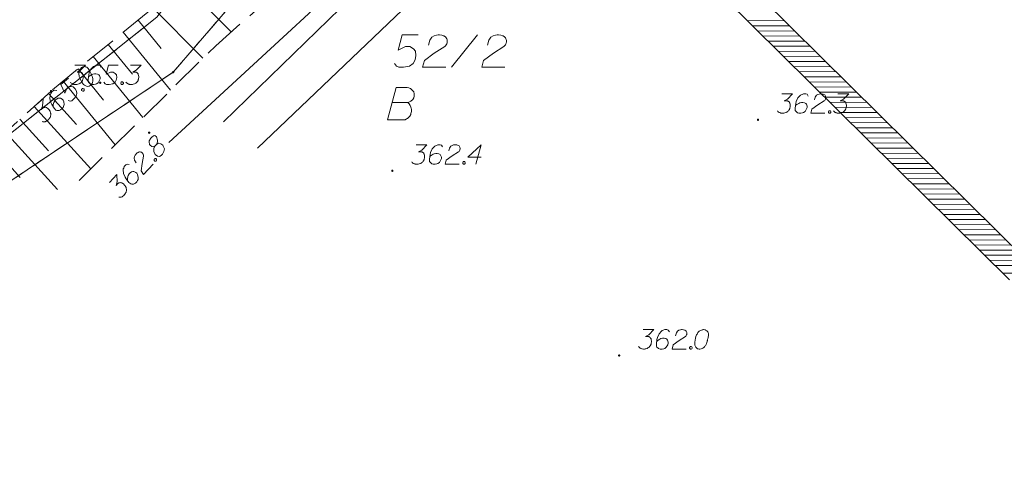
# Model space of a CAD drawing. Header units: metres. Extents: x 5555129 to 5556676, y 5635595 to 5636517.
# Tile 147 of 256: x 5555445 to 5555483, y 5636408 to 5636426. Entities that reach past the tile are written whole.
import ezdxf

# ---------------------------------------------------------------- set-up
doc = ezdxf.new("R2010")
doc.units = ezdxf.units.M
doc.header["$MEASUREMENT"] = 0
doc.linetypes.add('PRZER1-1', pattern=[2, 1, -1])
doc.linetypes.add('PRZER2_5-1', pattern=[3.5, 2.5, -1])
doc.layers.add('#zakres', color=7, linetype='Continuous', lineweight=18)
doc.layers.add('#zmodyfikowane', color=7, linetype='Continuous', lineweight=18)
for name, color, linetype, lineweight, true_color in [('GEPPGD', 7, 'Continuous', 18, 0x008000), ('GESDZI', 7, 'Continuous', 18, 0x0a0909), ('GESDZI_O', 7, 'Continuous', 18, 0x0a0909), ('GESUZY', 7, 'PRZER1-1', 18, 0x008000), ('GESUZY_O', 7, 'PRZER1-1', 18, 0x008000), ('GSPWPN', 7, 'Continuous', 18, 0x0a0909), ('GSPWPN_O', 7, 'Continuous', 18, 0x0a0909), ('GSSZSN', 7, 'PRZER2_5-1', 18, 0x0a0909), ('GULENN', 1, 'Continuous', 18, 0xff0000), ('GULKSP', 7, 'Continuous', 18, 0x803300)]:
    doc.layers.add(name, color=color, linetype=linetype, lineweight=lineweight, true_color=true_color)

# ---------------------------------------------------------------- blocks, each defined once
blk = doc.blocks.new('KOLO_2')
blk.add_hatch(color=0).paths.add_polyline_path([(0, -0.5), (-0.12941, -0.482963), (-0.25, -0.433013), (-0.353553, -0.353553), (-0.433013, -0.25), (-0.482963, -0.12941), (-0.5, 0), (-0.482963, 0.12941), (-0.433013, 0.25), (-0.353553, 0.353553), (-0.25, 0.433013), (-0.12941, 0.482963), (0, 0.5), (0.12941, 0.482963), (0.25, 0.433013), (0.353553, 0.353553), (0.433013, 0.25), (0.482963, 0.12941), (0.5, 0), (0.482963, -0.12941), (0.433013, -0.25), (0.353553, -0.353553), (0.25, -0.433013), (0.12941, -0.482963)])
blk = doc.blocks.new('EPPGN')
blk.add_hatch(color=0).paths.add_polyline_path([(0, -0.09), (-0.027812, -0.085595), (-0.052901, -0.072812), (-0.072812, -0.052901), (-0.085595, -0.027812), (-0.09, 0), (-0.085595, 0.027812), (-0.072812, 0.052901), (-0.052901, 0.072812), (-0.027812, 0.085595), (0, 0.09), (0.027812, 0.085595), (0.052901, 0.072812), (0.072812, 0.052901), (0.085595, 0.027812), (0.09, 0), (0.085595, -0.027812), (0.072812, -0.052901), (0.052901, -0.072812), (0.027812, -0.085595)])

msp = doc.modelspace()

# ---------------------------------------------------------------- linework, layer by layer
at = {"layer": '#zakres', "color": 134, "linetype": 'Continuous', "lineweight": 18}
for p, q in [((5555453.8517, 5636446.85539), (5555484.2017, 5636416.82039)), ((5555453.1483, 5636446.14461), (5555483.4983, 5636416.10961)), ((5555473.39858, 5636426.11157), (5555474.79856, 5636426.11887)), ((5555473.5976, 5636425.91461), (5555474.99758, 5636425.92192)), ((5555473.79662, 5636425.71766), (5555475.1966, 5636425.72496)), ((5555473.99564, 5636425.5207), (5555475.39562, 5636425.52801)), ((5555474.19466, 5636425.32375), (5555475.59464, 5636425.33105)), ((5555474.39368, 5636425.1268), (5555475.79366, 5636425.1341)), ((5555474.5927, 5636424.92984), (5555475.99268, 5636424.93714)), ((5555474.79172, 5636424.73289), (5555476.1917, 5636424.74019)), ((5555474.99074, 5636424.53593), (5555476.39072, 5636424.54324)), ((5555475.18976, 5636424.33898), (5555476.58974, 5636424.34628)), ((5555475.38878, 5636424.14202), (5555476.78876, 5636424.14933)), ((5555475.5878, 5636423.94507), (5555476.98778, 5636423.95237)), ((5555475.78682, 5636423.74812), (5555477.1868, 5636423.75542)), ((5555475.98584, 5636423.55116), (5555477.38582, 5636423.55846)), ((5555476.18486, 5636423.35421), (5555477.58484, 5636423.36151)), ((5555476.38388, 5636423.15725), (5555477.78386, 5636423.16456)), ((5555476.5829, 5636422.9603), (5555477.98288, 5636422.9676)), ((5555476.78192, 5636422.76334), (5555478.1819, 5636422.77065)), ((5555476.98094, 5636422.56639), (5555478.38092, 5636422.57369)), ((5555477.17996, 5636422.36943), (5555478.57994, 5636422.37674)), ((5555477.37898, 5636422.17248), (5555478.77896, 5636422.17978)), ((5555477.578, 5636421.97553), (5555478.97798, 5636421.98283)), ((5555477.77702, 5636421.77857), (5555479.177, 5636421.78587)), ((5555477.97604, 5636421.58162), (5555479.37602, 5636421.58892)), ((5555478.17506, 5636421.38466), (5555479.57504, 5636421.39197)), ((5555478.37408, 5636421.18771), (5555479.77406, 5636421.19501)), ((5555478.5731, 5636420.99075), (5555479.97308, 5636420.99806)), ((5555478.77212, 5636420.7938), (5555480.1721, 5636420.8011)), ((5555478.97114, 5636420.59685), (5555480.37112, 5636420.60415)), ((5555479.17016, 5636420.39989), (5555480.57014, 5636420.40719)), ((5555479.36918, 5636420.20294), (5555480.76916, 5636420.21024)), ((5555479.5682, 5636420.00598), (5555480.96818, 5636420.01328)), ((5555479.76722, 5636419.80903), (5555481.1672, 5636419.81633)), ((5555479.96624, 5636419.61207), (5555481.36622, 5636419.61938)), ((5555480.16526, 5636419.41512), (5555481.56524, 5636419.42242)), ((5555480.36428, 5636419.21816), (5555481.76426, 5636419.22547)), ((5555480.5633, 5636419.02121), (5555481.96328, 5636419.02851)), ((5555480.76232, 5636418.82426), (5555482.1623, 5636418.83156)), ((5555480.96134, 5636418.6273), (5555482.36132, 5636418.6346)), ((5555481.16036, 5636418.43035), (5555482.56034, 5636418.43765)), ((5555481.35938, 5636418.23339), (5555482.75936, 5636418.2407)), ((5555481.5584, 5636418.03644), (5555482.95838, 5636418.04374)), ((5555481.75742, 5636417.83948), (5555483.1574, 5636417.84679)), ((5555481.95644, 5636417.64253), (5555483.35642, 5636417.64983)), ((5555482.15546, 5636417.44557), (5555483.55544, 5636417.45288)), ((5555482.35448, 5636417.24862), (5555483.75446, 5636417.25592)), ((5555482.5535, 5636417.05167), (5555483.95348, 5636417.05897)), ((5555482.75252, 5636416.85471), (5555484.1525, 5636416.86201)), ((5555482.95154, 5636416.65776), (5555484.35152, 5636416.66506)), ((5555483.24952, 5636416.36287), (5555484.6495, 5636416.37017))]:
    msp.add_line(p, q, dxfattribs=at)
at = {"layer": '#zmodyfikowane', "color": 5, "linetype": 'Continuous', "lineweight": 18, "true_color": 0x0000ff, "flags": 128}
msp.add_lwpolyline([(5555490.58, 5636442.88), (5555480.97, 5636449.01), (5555451.04453, 5636421.40894)], dxfattribs=at)
at = {"layer": 'GESDZI', "color": 96, "linetype": 'Continuous', "lineweight": 18, "flags": 128}
for points in [[(5555498.83135, 5636497.82606), (5555497.91649, 5636495.12106), (5555494.88588, 5636489.9954), (5555492.01983, 5636486.87521), (5555487.89936, 5636483.58049), (5555479.09526, 5636477.12332), (5555476.22593, 5636474.14811), (5555473.05718, 5636465.85519), (5555470.67, 5636460.65), (5555463.04165, 5636442.88258), (5555458.42381, 5636436.43046), (5555450.58061, 5636426.25479), (5555436.48209, 5636415.04577), (5555422.9484, 5636405.30106), (5555415.3948, 5636399.94366), (5555410.2209, 5636395.15949), (5555404.63293, 5636386.63156), (5555399.59113, 5636376.9146), (5555395.48475, 5636361.97459)], [(5555395.48475, 5636361.97459), (5555399.59113, 5636376.9146), (5555404.63293, 5636386.63156), (5555410.2209, 5636395.15949), (5555415.3948, 5636399.94366), (5555422.9484, 5636405.30106), (5555436.48209, 5636415.04577), (5555450.58061, 5636426.25479), (5555458.42381, 5636436.43046), (5555463.04165, 5636442.88258), (5555470.67, 5636460.65), (5555472.46, 5636456.89), (5555469.38, 5636450.93), (5555457.42, 5636431.35), (5555451.21, 5636424.13), (5555441.83, 5636417.85), (5555424.78, 5636404.45), (5555410.8, 5636392.86), (5555407.98, 5636388.69), (5555401.58, 5636375.21), (5555399.1353, 5636366.43319)], [(5555399.1353, 5636366.43319), (5555401.58, 5636375.21), (5555407.98, 5636388.69), (5555410.8, 5636392.86), (5555424.78, 5636404.45), (5555441.83, 5636417.85), (5555451.21, 5636424.13), (5555457.42, 5636431.35), (5555469.38, 5636450.93), (5555472.46, 5636456.89), (5555487.39, 5636447.84), (5555495.36, 5636441.79), (5555512.96, 5636426.69), (5555500.39, 5636427.61), (5555493.74, 5636426.2), (5555492.33, 5636424.58), (5555491.43, 5636422.53), (5555488.92, 5636412.93), (5555484.75, 5636396.97), (5555483.80691, 5636393.35877)]]:
    msp.add_lwpolyline(points, dxfattribs=at)
at = {"layer": 'GESDZI_O', "color": 96, "linetype": 'Continuous', "lineweight": 18}
msp.add_line((5555461.95992, 5636424.31729), (5555462.95403, 5636425.56729), dxfattribs=at)
at = {"layer": 'GESDZI_O', "color": 96, "linetype": 'Continuous', "lineweight": 18, "flags": 128}
for points in [[(5555460.6707, 5636425.56729), (5555460.05059, 5636425.56729), (5555459.89312, 5636424.97678), (5555460.17861, 5636425.12433), (5555460.34584, 5636425.12433), (5555460.48363, 5636425.03583), (5555460.56237, 5636424.93741), (5555460.58205, 5636424.77002), (5555460.5526, 5636424.60278), (5555460.47387, 5636424.465), (5555460.33608, 5636424.35666), (5555460.09987, 5636424.31729), (5555459.92272, 5636424.31729), (5555459.83406, 5636424.35666), (5555459.75533, 5636424.465)], [(5555461.06438, 5636425.17362), (5555461.11351, 5636425.36054), (5555461.19225, 5636425.47864), (5555461.2809, 5636425.52792), (5555461.3694, 5636425.55737), (5555461.43837, 5636425.56729), (5555461.48751, 5636425.56729), (5555461.57616, 5636425.55737), (5555461.63521, 5636425.53769), (5555461.66466, 5636425.52792), (5555461.72371, 5636425.49832), (5555461.75331, 5636425.45896), (5555461.773, 5636425.41959), (5555461.78276, 5636425.39014), (5555461.79268, 5636425.35077), (5555461.79268, 5636425.30148), (5555461.78276, 5636425.25235), (5555461.773, 5636425.22275), (5555461.75331, 5636425.18338), (5555461.72371, 5636425.14401), (5555461.69426, 5636425.11456), (5555461.29067, 5636424.86844), (5555460.90691, 5636424.5831), (5555460.83794, 5636424.31729), (5555461.73363, 5636424.31729)], [(5555463.34771, 5636425.17362), (5555463.39684, 5636425.36054), (5555463.47557, 5636425.47864), (5555463.56423, 5636425.52792), (5555463.65273, 5636425.55737), (5555463.7217, 5636425.56729), (5555463.77083, 5636425.56729), (5555463.85949, 5636425.55737), (5555463.91854, 5636425.53769), (5555463.94799, 5636425.52792), (5555464.00704, 5636425.49832), (5555464.03664, 5636425.45896), (5555464.05632, 5636425.41959), (5555464.06609, 5636425.39014), (5555464.07601, 5636425.35077), (5555464.07601, 5636425.30148), (5555464.06609, 5636425.25235), (5555464.05632, 5636425.22275), (5555464.03664, 5636425.18338), (5555464.00704, 5636425.14401), (5555463.97759, 5636425.11456), (5555463.57399, 5636424.86844), (5555463.19023, 5636424.5831), (5555463.12127, 5636424.31729), (5555464.01696, 5636424.31729)]]:
    msp.add_lwpolyline(points, dxfattribs=at)
at = {"layer": 'GESUZY', "color": 96, "linetype": 'PRZER1-1', "lineweight": 18, "ltscale": 0.5, "true_color": 0x008000}
for points in [[(5555498.83135, 5636497.82606), (5555497.91649, 5636495.12106), (5555494.88588, 5636489.9954), (5555492.01983, 5636486.87521), (5555487.89936, 5636483.58049), (5555479.09526, 5636477.12332), (5555476.22593, 5636474.14811), (5555473.05718, 5636465.85519), (5555470.67, 5636460.65), (5555463.04165, 5636442.88258), (5555458.42381, 5636436.43046), (5555450.58061, 5636426.25479), (5555436.48209, 5636415.04577), (5555422.9484, 5636405.30106), (5555415.3948, 5636399.94366), (5555410.2209, 5636395.15949), (5555404.63293, 5636386.63156), (5555399.59113, 5636376.9146), (5555395.48475, 5636361.97459)], [(5555395.48475, 5636361.97459), (5555399.59113, 5636376.9146), (5555404.63293, 5636386.63156), (5555410.2209, 5636395.15949), (5555415.3948, 5636399.94366), (5555422.9484, 5636405.30106), (5555436.48209, 5636415.04577), (5555450.58061, 5636426.25479), (5555458.42381, 5636436.43046), (5555463.04165, 5636442.88258), (5555470.67, 5636460.65), (5555472.46, 5636456.89), (5555469.38, 5636450.93), (5555457.42, 5636431.35), (5555451.21, 5636424.13), (5555441.83, 5636417.85), (5555424.78, 5636404.45), (5555410.8, 5636392.86), (5555407.98, 5636388.69), (5555401.58, 5636375.21), (5555399.1353, 5636366.43319)], [(5555399.1353, 5636366.43319), (5555401.58, 5636375.21), (5555407.98, 5636388.69), (5555410.8, 5636392.86), (5555424.78, 5636404.45), (5555441.83, 5636417.85), (5555451.21, 5636424.13), (5555457.42, 5636431.35), (5555469.38, 5636450.93), (5555472.46, 5636456.89), (5555487.39, 5636447.84), (5555495.36, 5636441.79), (5555512.96, 5636426.69), (5555500.39, 5636427.61), (5555493.74, 5636426.2), (5555492.33, 5636424.58), (5555491.43, 5636422.53)]]:
    msp.add_lwpolyline(points, dxfattribs=at)
at = {"layer": 'GESUZY_O', "color": 96, "linetype": 'Continuous', "lineweight": 18, "true_color": 0x008000, "flags": 128}
msp.add_lwpolyline([(5555459.67204, 5636422.95934), (5555460.26255, 5636422.95934), (5555460.30192, 5636422.9691), (5555460.39042, 5636423.00847), (5555460.45939, 5636423.07744), (5555460.49876, 5636423.13649), (5555460.51844, 5636423.19554), (5555460.51844, 5636423.22499), (5555460.51844, 5636423.26436), (5555460.51844, 5636423.29396), (5555460.49876, 5636423.36278), (5555460.45939, 5636423.41206), (5555460.40034, 5636423.47112), (5555460.37074, 5636423.4908), (5555460.33137, 5636423.51048), (5555460.30192, 5636423.52025), (5555460.24287, 5636423.53017), (5555459.81959, 5636423.53017), (5555459.48496, 5636422.28017), (5555460.13453, 5636422.28017), (5555460.16413, 5636422.29008), (5555460.22318, 5636422.31953), (5555460.25263, 5636422.33922), (5555460.34129, 5636422.42787), (5555460.38066, 5636422.49669), (5555460.39042, 5636422.52629), (5555460.4101, 5636422.60503), (5555460.4101, 5636422.68376), (5555460.40034, 5636422.74281), (5555460.39042, 5636422.78218), (5555460.36097, 5636422.84123), (5555460.3216, 5636422.90028), (5555460.30192, 5636422.91997), (5555460.26255, 5636422.95934)], dxfattribs=at)
at = {"layer": 'GSPWPN_O', "color": 7, "linetype": 'Continuous', "lineweight": 18, "flags": 128}
for points in [[(5555447.4113, 5636424.4), (5555447.82466, 5636424.4), (5555447.62974, 5636424.19922), (5555447.49983, 5636424.13422), (5555447.60612, 5636424.13422), (5555447.62974, 5636424.12836), (5555447.64155, 5636424.12241), (5555447.65336, 5636424.11655), (5555447.66517, 5636424.1106), (5555447.68879, 5636424.09293), (5555447.7006, 5636424.07517), (5555447.71241, 5636424.0575), (5555447.71836, 5636424.03974), (5555447.73017, 5636423.99845), (5555447.73603, 5636423.96302), (5555447.73603, 5636423.94526), (5555447.73603, 5636423.92164), (5555447.73017, 5636423.88621), (5555447.72422, 5636423.86259), (5555447.71836, 5636423.83896), (5555447.71241, 5636423.8213), (5555447.70655, 5636423.80948), (5555447.7006, 5636423.79767), (5555447.69474, 5636423.78586), (5555447.68293, 5636423.7681), (5555447.66517, 5636423.74448), (5555447.6475, 5636423.72681), (5555447.63569, 5636423.715), (5555447.61793, 5636423.70319), (5555447.60026, 5636423.69138), (5555447.57664, 5636423.67957), (5555447.56483, 5636423.67362), (5555447.52345, 5636423.66181), (5555447.48802, 5636423.65595), (5555447.4644, 5636423.65), (5555447.42311, 5636423.65), (5555447.37586, 5636423.65595), (5555447.3581, 5636423.66181), (5555447.34043, 5636423.66776), (5555447.32267, 5636423.67362), (5555447.305, 5636423.68543), (5555447.28724, 5636423.69724), (5555447.25776, 5636423.72086), (5555447.24, 5636423.74448)], [(5555447.66905, 5636424.30679), (5555447.65991, 5636424.29931), (5555447.63626, 5636424.27226), (5555447.6217, 5636424.25276), (5555447.6118, 5636424.23696), (5555447.5964, 5636424.20909), (5555447.58018, 5636424.17297), (5555447.56863, 5636424.14055), (5555447.56071, 5636424.10354), (5555447.562, 5636424.07407), (5555447.56694, 5636424.04001), (5555447.572, 5636424.00594), (5555447.58071, 5636423.96727), (5555447.58653, 5636423.94151), (5555447.59984, 5636423.90662), (5555447.62358, 5636423.84973), (5555447.66593, 5636423.76998), (5555447.70168, 5636423.70767), (5555447.74286, 5636423.65738), (5555447.7774, 5636423.6246), (5555447.82931, 5636423.59848), (5555447.86172, 5636423.58679), (5555447.90704, 5636423.57811), (5555447.94942, 5636423.58229), (5555447.96681, 5636423.58895), (5555447.99799, 5636423.60679), (5555448.02087, 5636423.62552), (5555448.05365, 5636423.66006), (5555448.07812, 5636423.69535), (5555448.0898, 5636423.72776), (5555448.10301, 5636423.7768), (5555448.10556, 5636423.80172), (5555448.10887, 5636423.83496), (5555448.10758, 5636423.86443), (5555448.10547, 5636423.88565), (5555448.09593, 5636423.91595), (5555448.09305, 5636423.92885), (5555448.08345, 5636423.95922), (5555448.07014, 5636423.99411), (5555448.05683, 5636424.02901), (5555448.0464, 5636424.051), (5555448.03981, 5636424.06844), (5555448.02938, 5636424.09042), (5555448.00482, 5636424.13906), (5555447.99075, 5636424.16564), (5555447.97655, 5636424.19223), (5555447.95499, 5636424.22795), (5555447.92583, 5636424.27282), (5555447.91463, 5636424.28649), (5555447.89514, 5636424.30105), (5555447.87557, 5636424.31556), (5555447.83945, 5636424.33178), (5555447.81074, 5636424.3388), (5555447.78582, 5636424.34135), (5555447.75635, 5636424.34006), (5555447.73059, 5636424.33423), (5555447.71308, 5636424.32758), (5555447.6957, 5636424.32092), (5555447.66905, 5636424.30679)], [(5555448.43284, 5636424.31733), (5555448.3856, 5636424.38224), (5555448.3325, 5636424.4), (5555448.24983, 5636424.4), (5555448.19078, 5636424.37638), (5555448.15534, 5636424.36457), (5555448.12577, 5636424.34681), (5555448.03129, 5636424.24052), (5555447.96638, 5636424.09879), (5555447.94862, 5636424.02207), (5555447.925, 5636423.85078), (5555447.925, 5636423.76224), (5555447.94862, 5636423.72681), (5555447.99586, 5636423.67957), (5555448.01362, 5636423.66776), (5555448.07267, 5636423.65), (5555448.14939, 5636423.65), (5555448.20844, 5636423.66181), (5555448.24983, 5636423.67362), (5555448.30888, 5636423.72086), (5555448.36793, 5636423.81534), (5555448.3856, 5636423.8744), (5555448.3856, 5636423.92164), (5555448.35612, 5636423.99845), (5555448.3325, 5636424.02793), (5555448.29112, 5636424.05155), (5555448.22026, 5636424.06931), (5555448.16715, 5636424.06931), (5555448.10215, 5636424.05155), (5555448.06086, 5636424.03388), (5555447.99, 5636423.98664), (5555447.95457, 5636423.95707), (5555447.93681, 5636423.9394)], [(5555449.08241, 5636424.4), (5555448.71034, 5636424.4), (5555448.61585, 5636424.04569), (5555448.78715, 5636424.13422), (5555448.88749, 5636424.13422), (5555448.97016, 5636424.08112), (5555449.0174, 5636424.02207), (5555449.02922, 5636423.92164), (5555449.01155, 5636423.8213), (5555448.9643, 5636423.73862), (5555448.88163, 5636423.67362), (5555448.73991, 5636423.65), (5555448.63362, 5636423.65), (5555448.58042, 5636423.67362), (5555448.53318, 5636423.73862)], [(5555449.55482, 5636424.4), (5555449.96818, 5636424.4), (5555449.77326, 5636424.19922), (5555449.64335, 5636424.13422), (5555449.74964, 5636424.13422), (5555449.77326, 5636424.12836), (5555449.78507, 5636424.12241), (5555449.79688, 5636424.11655), (5555449.8087, 5636424.1106), (5555449.83232, 5636424.09293), (5555449.84413, 5636424.07517), (5555449.85594, 5636424.0575), (5555449.86189, 5636424.03974), (5555449.8737, 5636423.99845), (5555449.87956, 5636423.96302), (5555449.87956, 5636423.94526), (5555449.87956, 5636423.92164), (5555449.8737, 5636423.88621), (5555449.86775, 5636423.86259), (5555449.86189, 5636423.83896), (5555449.85594, 5636423.8213), (5555449.85008, 5636423.80948), (5555449.84413, 5636423.79767), (5555449.83827, 5636423.78586), (5555449.82646, 5636423.7681), (5555449.8087, 5636423.74448), (5555449.79103, 5636423.72681), (5555449.77922, 5636423.715), (5555449.76145, 5636423.70319), (5555449.74378, 5636423.69138), (5555449.72016, 5636423.67957), (5555449.70835, 5636423.67362), (5555449.66697, 5636423.66181), (5555449.63154, 5636423.65595), (5555449.60792, 5636423.65), (5555449.56663, 5636423.65), (5555449.51939, 5636423.65595), (5555449.50163, 5636423.66181), (5555449.48396, 5636423.66776), (5555449.4662, 5636423.67362), (5555449.44853, 5636423.68543), (5555449.43077, 5636423.69724), (5555449.40129, 5636423.72086), (5555449.38352, 5636423.74448)], [(5555447.16193, 5636423.89156), (5555446.87405, 5636423.65584), (5555447.02542, 5636423.32185), (5555447.10186, 5636423.49887), (5555447.1795, 5636423.56244), (5555447.27711, 5636423.57373), (5555447.35107, 5636423.55797), (5555447.42383, 5636423.48774), (5555447.47373, 5636423.39891), (5555447.48956, 5636423.30502), (5555447.46677, 5636423.20235), (5555447.37208, 5636423.09429), (5555447.28984, 5636423.02695), (5555447.23372, 5636423.01152), (5555447.15599, 5636423.03189)], [(5555446.71173, 5636423.41607), (5555446.63405, 5636423.43637), (5555446.58171, 5636423.41647), (5555446.51775, 5636423.36409), (5555446.48703, 5636423.30841), (5555446.46709, 5636423.27682), (5555446.45547, 5636423.24434), (5555446.4497, 5636423.10225), (5555446.48927, 5636422.95147), (5555446.52413, 5636422.88086), (5555446.61438, 5636422.73336), (5555446.67046, 5636422.66486), (5555446.71119, 5636422.65241), (5555446.77767, 5636422.64579), (5555446.79889, 5636422.6479), (5555446.85583, 5636422.67157), (5555446.91519, 5636422.72018), (5555446.9534, 5636422.76673), (5555446.97793, 5636422.80208), (5555446.99369, 5636422.87604), (5555446.97953, 5636422.98656), (5555446.95579, 5636423.04344), (5555446.92586, 5636423.07999), (5555446.85439, 5636423.12075), (5555446.81743, 5636423.12859), (5555446.77045, 5636423.12065), (5555446.70437, 5636423.0895), (5555446.66329, 5636423.05586), (5555446.62425, 5636423.00093), (5555446.60349, 5636422.9611), (5555446.57859, 5636422.87966), (5555446.56992, 5636422.83433), (5555446.56737, 5636422.80941)], [(5555447.6785, 5636423.47499), (5555447.70138, 5636423.49373), (5555447.72254, 5636423.49578), (5555447.75124, 5636423.48876), (5555447.76998, 5636423.46588), (5555447.7712, 5636423.43635), (5555447.76501, 5636423.41602), (5555447.74213, 5636423.39729), (5555447.72098, 5636423.39523), (5555447.69227, 5636423.40225), (5555447.67354, 5636423.42513), (5555447.67231, 5636423.45466), (5555447.6785, 5636423.47499)], [(5555449.21818, 5636423.75043), (5555449.24775, 5636423.75043), (5555449.26542, 5636423.73862), (5555449.28318, 5636423.715), (5555449.28318, 5636423.68543), (5555449.26542, 5636423.66181), (5555449.24775, 5636423.65), (5555449.21818, 5636423.65), (5555449.20051, 5636423.66181), (5555449.18275, 5636423.68543), (5555449.18275, 5636423.715), (5555449.20051, 5636423.73862), (5555449.21818, 5636423.75043)], [(5555445.86896, 5636422.83286), (5555446.18879, 5636423.09473), (5555446.16518, 5636422.8159), (5555446.10584, 5636422.68331), (5555446.18808, 5636422.75065), (5555446.21007, 5636422.76108), (5555446.22298, 5636422.76396), (5555446.23583, 5636422.7669), (5555446.24873, 5636422.76978), (5555446.2782, 5636422.77108), (5555446.29859, 5636422.76482), (5555446.31893, 5636422.75863), (5555446.33478, 5636422.74865), (5555446.37008, 5636422.72419), (5555446.39706, 5636422.70049), (5555446.40831, 5636422.68675), (5555446.42328, 5636422.66847), (5555446.44119, 5636422.63734), (5555446.45155, 5636422.6153), (5555446.46198, 5636422.59331), (5555446.46857, 5636422.57587), (5555446.47152, 5636422.56302), (5555446.4744, 5636422.55011), (5555446.47735, 5636422.53726), (5555446.47946, 5636422.51604), (5555446.48068, 5636422.48651), (5555446.47821, 5636422.46164), (5555446.47655, 5636422.44502), (5555446.47029, 5636422.42463), (5555446.4641, 5636422.4043), (5555446.45331, 5636422.3802), (5555446.44794, 5636422.36811), (5555446.4234, 5636422.33276), (5555446.3997, 5636422.30578), (5555446.3852, 5636422.28621), (5555446.35325, 5636422.26005), (5555446.31293, 5636422.23473), (5555446.29547, 5636422.22801), (5555446.27803, 5636422.22142), (5555446.26058, 5636422.2147), (5555446.23943, 5636422.21264), (5555446.2182, 5636422.21053), (5555446.18043, 5636422.21013), (5555446.15172, 5636422.21715)], [(5555474.7113, 5636423.29), (5555475.12466, 5636423.29), (5555474.92974, 5636423.08922), (5555474.79983, 5636423.02422), (5555474.90612, 5636423.02422), (5555474.92974, 5636423.01836), (5555474.94155, 5636423.01241), (5555474.95336, 5636423.00655), (5555474.96517, 5636423.0006), (5555474.98879, 5636422.98293), (5555475.0006, 5636422.96517), (5555475.01241, 5636422.9475), (5555475.01836, 5636422.92974), (5555475.03017, 5636422.88845), (5555475.03603, 5636422.85302), (5555475.03603, 5636422.83526), (5555475.03603, 5636422.81164), (5555475.03017, 5636422.77621), (5555475.02422, 5636422.75259), (5555475.01836, 5636422.72896), (5555475.01241, 5636422.7113), (5555475.00655, 5636422.69948), (5555475.0006, 5636422.68767), (5555474.99474, 5636422.67586), (5555474.98293, 5636422.6581), (5555474.96517, 5636422.63448), (5555474.9475, 5636422.61681), (5555474.93569, 5636422.605), (5555474.91793, 5636422.59319), (5555474.90026, 5636422.58138), (5555474.87664, 5636422.56957), (5555474.86483, 5636422.56362), (5555474.82345, 5636422.55181), (5555474.78802, 5636422.54595), (5555474.7644, 5636422.54), (5555474.72311, 5636422.54), (5555474.67586, 5636422.54595), (5555474.6581, 5636422.55181), (5555474.64043, 5636422.55776), (5555474.62267, 5636422.56362), (5555474.605, 5636422.57543), (5555474.58724, 5636422.58724), (5555474.55776, 5636422.61086), (5555474.54, 5636422.63448)], [(5555475.73284, 5636423.20733), (5555475.6856, 5636423.27224), (5555475.6325, 5636423.29), (5555475.54983, 5636423.29), (5555475.49078, 5636423.26638), (5555475.45534, 5636423.25457), (5555475.42577, 5636423.23681), (5555475.33129, 5636423.13052), (5555475.26638, 5636422.98879), (5555475.24862, 5636422.91207), (5555475.225, 5636422.74078), (5555475.225, 5636422.65224), (5555475.24862, 5636422.61681), (5555475.29586, 5636422.56957), (5555475.31362, 5636422.55776), (5555475.37267, 5636422.54), (5555475.44939, 5636422.54), (5555475.50844, 5636422.55181), (5555475.54983, 5636422.56362), (5555475.60888, 5636422.61086), (5555475.66793, 5636422.70534), (5555475.6856, 5636422.7644), (5555475.6856, 5636422.81164), (5555475.65612, 5636422.88845), (5555475.6325, 5636422.91793), (5555475.59112, 5636422.94155), (5555475.52026, 5636422.95931), (5555475.46715, 5636422.95931), (5555475.40215, 5636422.94155), (5555475.36086, 5636422.92388), (5555475.29, 5636422.87664), (5555475.25457, 5636422.84707), (5555475.23681, 5636422.8294)], [(5555475.96905, 5636423.05379), (5555475.99853, 5636423.16595), (5555476.04577, 5636423.23681), (5555476.09896, 5636423.26638), (5555476.15206, 5636423.28405), (5555476.19344, 5636423.29), (5555476.22292, 5636423.29), (5555476.27611, 5636423.28405), (5555476.31155, 5636423.27224), (5555476.32922, 5636423.26638), (5555476.36465, 5636423.24862), (5555476.38241, 5636423.225), (5555476.39422, 5636423.20138), (5555476.40008, 5636423.18371), (5555476.40603, 5636423.16009), (5555476.40603, 5636423.13052), (5555476.40008, 5636423.10104), (5555476.39422, 5636423.08327), (5555476.38241, 5636423.05965), (5555476.36465, 5636423.03603), (5555476.34698, 5636423.01836), (5555476.10482, 5636422.87069), (5555475.87456, 5636422.69948), (5555475.83318, 5636422.54), (5555476.3706, 5636422.54)], [(5555476.87844, 5636423.29), (5555477.2918, 5636423.29), (5555477.09688, 5636423.08922), (5555476.96697, 5636423.02422), (5555477.07326, 5636423.02422), (5555477.09688, 5636423.01836), (5555477.1087, 5636423.01241), (5555477.12051, 5636423.00655), (5555477.13232, 5636423.0006), (5555477.15594, 5636422.98293), (5555477.16775, 5636422.96517), (5555477.17956, 5636422.9475), (5555477.18551, 5636422.92974), (5555477.19732, 5636422.88845), (5555477.20318, 5636422.85302), (5555477.20318, 5636422.83526), (5555477.20318, 5636422.81164), (5555477.19732, 5636422.77621), (5555477.19137, 5636422.75259), (5555477.18551, 5636422.72896), (5555477.17956, 5636422.7113), (5555477.1737, 5636422.69948), (5555477.16775, 5636422.68767), (5555477.16189, 5636422.67586), (5555477.15008, 5636422.6581), (5555477.13232, 5636422.63448), (5555477.11465, 5636422.61681), (5555477.10284, 5636422.605), (5555477.08507, 5636422.59319), (5555477.0674, 5636422.58138), (5555477.04378, 5636422.56957), (5555477.03197, 5636422.56362), (5555476.99059, 5636422.55181), (5555476.95516, 5636422.54595), (5555476.93154, 5636422.54), (5555476.89025, 5636422.54), (5555476.84301, 5636422.54595), (5555476.82525, 5636422.55181), (5555476.80758, 5636422.55776), (5555476.78982, 5636422.56362), (5555476.77215, 5636422.57543), (5555476.75439, 5636422.58724), (5555476.72491, 5636422.61086), (5555476.70714, 5636422.63448)], [(5555476.5418, 5636422.64043), (5555476.57137, 5636422.64043), (5555476.58904, 5636422.62862), (5555476.6068, 5636422.605), (5555476.6068, 5636422.57543), (5555476.58904, 5636422.55181), (5555476.57137, 5636422.54), (5555476.5418, 5636422.54), (5555476.52413, 5636422.55181), (5555476.50637, 5636422.57543), (5555476.50637, 5636422.605), (5555476.52413, 5636422.62862), (5555476.5418, 5636422.64043)], [(5555450.50923, 5636421.27899), (5555450.56561, 5636421.33945), (5555450.57737, 5636421.36078), (5555450.60414, 5636421.43271), (5555450.60588, 5636421.50383), (5555450.56407, 5636421.62357), (5555450.49955, 5636421.67561), (5555450.44983, 5636421.66552), (5555450.38045, 5636421.61717), (5555450.34018, 5636421.57399), (5555450.27661, 5636421.47979), (5555450.274, 5636421.43377), (5555450.29854, 5636421.33014), (5555450.3161, 5636421.30575), (5555450.38897, 5636421.25394), (5555450.43099, 5636421.24705), (5555450.50923, 5636421.27899), (5555450.46206, 5636421.19379), (5555450.46642, 5636421.06866), (5555450.49901, 5636420.97367), (5555450.51651, 5636420.94921), (5555450.60265, 5636420.877), (5555450.68205, 5636420.87556), (5555450.74766, 5636420.91127), (5555450.79599, 5636420.96309), (5555450.85092, 5636421.06534), (5555450.86847, 5636421.16202), (5555450.82696, 5636421.27335), (5555450.80511, 5636421.30187), (5555450.73195, 5636421.36196), (5555450.63927, 5636421.3838), (5555450.56561, 5636421.33945)], [(5555460.5913, 5636421.32), (5555461.00466, 5636421.32), (5555460.80974, 5636421.11922), (5555460.67983, 5636421.05422), (5555460.78612, 5636421.05422), (5555460.80974, 5636421.04836), (5555460.82155, 5636421.04241), (5555460.83336, 5636421.03655), (5555460.84517, 5636421.0306), (5555460.86879, 5636421.01293), (5555460.8806, 5636420.99517), (5555460.89241, 5636420.9775), (5555460.89836, 5636420.95974), (5555460.91017, 5636420.91845), (5555460.91603, 5636420.88302), (5555460.91603, 5636420.86526), (5555460.91603, 5636420.84164), (5555460.91017, 5636420.80621), (5555460.90422, 5636420.78259), (5555460.89836, 5636420.75896), (5555460.89241, 5636420.7413), (5555460.88655, 5636420.72948), (5555460.8806, 5636420.71767), (5555460.87474, 5636420.70586), (5555460.86293, 5636420.6881), (5555460.84517, 5636420.66448), (5555460.8275, 5636420.64681), (5555460.81569, 5636420.635), (5555460.79793, 5636420.62319), (5555460.78026, 5636420.61138), (5555460.75664, 5636420.59957), (5555460.74483, 5636420.59362), (5555460.70345, 5636420.58181), (5555460.66802, 5636420.57595), (5555460.6444, 5636420.57), (5555460.60311, 5636420.57), (5555460.55586, 5636420.57595), (5555460.5381, 5636420.58181), (5555460.52043, 5636420.58776), (5555460.50267, 5636420.59362), (5555460.485, 5636420.60543), (5555460.46724, 5636420.61724), (5555460.43776, 5636420.64086), (5555460.42, 5636420.66448)], [(5555461.61284, 5636421.23733), (5555461.5656, 5636421.30224), (5555461.5125, 5636421.32), (5555461.42983, 5636421.32), (5555461.37078, 5636421.29638), (5555461.33534, 5636421.28457), (5555461.30577, 5636421.26681), (5555461.21129, 5636421.16052), (5555461.14638, 5636421.01879), (5555461.12862, 5636420.94207), (5555461.105, 5636420.77078), (5555461.105, 5636420.68224), (5555461.12862, 5636420.64681), (5555461.17586, 5636420.59957), (5555461.19362, 5636420.58776), (5555461.25267, 5636420.57), (5555461.32939, 5636420.57), (5555461.38844, 5636420.58181), (5555461.42983, 5636420.59362), (5555461.48888, 5636420.64086), (5555461.54793, 5636420.73534), (5555461.5656, 5636420.7944), (5555461.5656, 5636420.84164), (5555461.53612, 5636420.91845), (5555461.5125, 5636420.94793), (5555461.47112, 5636420.97155), (5555461.40026, 5636420.98931), (5555461.34715, 5636420.98931), (5555461.28215, 5636420.97155), (5555461.24086, 5636420.95388), (5555461.17, 5636420.90664), (5555461.13457, 5636420.87707), (5555461.11681, 5636420.8594)], [(5555461.84905, 5636421.08379), (5555461.87853, 5636421.19595), (5555461.92577, 5636421.26681), (5555461.97896, 5636421.29638), (5555462.03206, 5636421.31405), (5555462.07344, 5636421.32), (5555462.10292, 5636421.32), (5555462.15611, 5636421.31405), (5555462.19155, 5636421.30224), (5555462.20922, 5636421.29638), (5555462.24465, 5636421.27862), (5555462.26241, 5636421.255), (5555462.27422, 5636421.23138), (5555462.28008, 5636421.21371), (5555462.28603, 5636421.19009), (5555462.28603, 5636421.16052), (5555462.28008, 5636421.13104), (5555462.27422, 5636421.11327), (5555462.26241, 5636421.08965), (5555462.24465, 5636421.06603), (5555462.22698, 5636421.04836), (5555461.98482, 5636420.90069), (5555461.75456, 5636420.72948), (5555461.71318, 5636420.57), (5555462.2506, 5636420.57)], [(5555463.09499, 5636420.84759), (5555462.58714, 5636420.84759), (5555463.09499, 5636421.32), (5555462.89421, 5636420.57)], [(5555449.77989, 5636420.62693), (5555449.71798, 5636420.72498), (5555449.69838, 5636420.80786), (5555449.71303, 5636420.86693), (5555449.73633, 5636420.91781), (5555449.7602, 5636420.95213), (5555449.78031, 5636420.97369), (5555449.82094, 5636421.00853), (5555449.85374, 5636421.02639), (5555449.87008, 5636421.03531), (5555449.90723, 5636421.04911), (5555449.93662, 5636421.04599), (5555449.96195, 5636421.03851), (5555449.97887, 5636421.03075), (5555450.0002, 5636421.01899), (5555450.02183, 5636420.99882), (5555450.03933, 5636420.97436), (5555450.04832, 5636420.95796), (5555450.05754, 5636420.93321), (5555450.0627, 5636420.90411), (5555450.06357, 5636420.87914), (5555450.0064, 5636420.60133), (5555449.97455, 5636420.31617), (5555450.06296, 5636420.17713), (5555450.4295, 5636420.57015)], [(5555450.47283, 5636420.76385), (5555450.493, 5636420.78547), (5555450.51369, 5636420.79034), (5555450.54307, 5636420.78722), (5555450.5647, 5636420.76705), (5555450.56986, 5636420.73795), (5555450.56644, 5636420.71697), (5555450.54627, 5636420.69535), (5555450.52559, 5636420.69048), (5555450.4962, 5636420.6936), (5555450.47457, 5636420.71377), (5555450.46941, 5636420.74287), (5555450.47283, 5636420.76385)], [(5555449.5065, 5636420.55891), (5555449.42681, 5636420.56863), (5555449.37761, 5636420.54191), (5555449.32122, 5636420.48145), (5555449.29822, 5636420.42216), (5555449.28269, 5636420.38819), (5555449.27551, 5636420.35445), (5555449.2888, 5636420.21286), (5555449.34817, 5636420.06873), (5555449.39216, 5636420.00341), (5555449.50132, 5636419.86931), (5555449.56606, 5636419.80892), (5555449.60808, 5636419.80203), (5555449.67485, 5636419.80436), (5555449.6956, 5636419.80929), (5555449.74887, 5636419.84036), (5555449.80119, 5636419.89647), (5555449.83283, 5636419.94771), (5555449.85242, 5636419.98602), (5555449.85815, 5636420.06143), (5555449.82933, 5636420.16906), (5555449.7982, 5636420.22225), (5555449.76365, 5636420.25448), (5555449.68737, 5636420.28531), (5555449.6497, 5636420.28814), (5555449.6042, 5636420.27399), (5555449.54288, 5636420.23428), (5555449.50667, 5636420.19545), (5555449.47532, 5636420.1358), (5555449.46008, 5636420.09355), (5555449.44629, 5636420.00951), (5555449.44375, 5636419.96343), (5555449.44456, 5636419.93839)], [(5555462.4218, 5636420.67043), (5555462.45137, 5636420.67043), (5555462.46904, 5636420.65862), (5555462.4868, 5636420.635), (5555462.4868, 5636420.60543), (5555462.46904, 5636420.58181), (5555462.45137, 5636420.57), (5555462.4218, 5636420.57), (5555462.40413, 5636420.58181), (5555462.38637, 5636420.60543), (5555462.38637, 5636420.635), (5555462.40413, 5636420.65862), (5555462.4218, 5636420.67043)], [(5555448.7493, 5636419.86823), (5555449.03123, 5636420.17053), (5555449.04511, 5636419.89104), (5555449.00404, 5636419.7517), (5555449.07654, 5636419.82943), (5555449.09694, 5636419.84271), (5555449.10934, 5636419.84729), (5555449.12168, 5636419.85193), (5555449.13409, 5636419.85651), (5555449.16312, 5636419.86173), (5555449.18417, 5636419.85825), (5555449.20514, 5636419.85484), (5555449.22219, 5636419.84708), (5555449.26044, 5636419.82755), (5555449.29035, 5636419.80767), (5555449.30334, 5636419.79556), (5555449.32061, 5636419.77945), (5555449.34253, 5636419.751), (5555449.35574, 5636419.73053), (5555449.36902, 5636419.71014), (5555449.37788, 5636419.69373), (5555449.38252, 5636419.68139), (5555449.3871, 5636419.66899), (5555449.39174, 5636419.65665), (5555449.39667, 5636419.6359), (5555449.40183, 5636419.6068), (5555449.4027, 5636419.58182), (5555449.40329, 5636419.56513), (5555449.39981, 5636419.54409), (5555449.39639, 5636419.52311), (5555449.38892, 5636419.49778), (5555449.38522, 5636419.48508), (5555449.36563, 5636419.44677), (5555449.34575, 5636419.41686), (5555449.33399, 5636419.39553), (5555449.30583, 5636419.36533), (5555449.26925, 5636419.33484), (5555449.25286, 5636419.32585), (5555449.23645, 5636419.31699), (5555449.22005, 5636419.30799), (5555449.19936, 5636419.30313), (5555449.17861, 5636419.29819), (5555449.14123, 5636419.29275), (5555449.11184, 5636419.29587)], [(5555469.3513, 5636414.18), (5555469.76466, 5636414.18), (5555469.56974, 5636413.97922), (5555469.43983, 5636413.91422), (5555469.54612, 5636413.91422), (5555469.56974, 5636413.90836), (5555469.58155, 5636413.90241), (5555469.59336, 5636413.89655), (5555469.60517, 5636413.8906), (5555469.62879, 5636413.87293), (5555469.6406, 5636413.85517), (5555469.65241, 5636413.8375), (5555469.65836, 5636413.81974), (5555469.67017, 5636413.77845), (5555469.67603, 5636413.74302), (5555469.67603, 5636413.72526), (5555469.67603, 5636413.70164), (5555469.67017, 5636413.66621), (5555469.66422, 5636413.64259), (5555469.65836, 5636413.61896), (5555469.65241, 5636413.6013), (5555469.64655, 5636413.58948), (5555469.6406, 5636413.57767), (5555469.63474, 5636413.56586), (5555469.62293, 5636413.5481), (5555469.60517, 5636413.52448), (5555469.5875, 5636413.50681), (5555469.57569, 5636413.495), (5555469.55793, 5636413.48319), (5555469.54026, 5636413.47138), (5555469.51664, 5636413.45957), (5555469.50483, 5636413.45362), (5555469.46345, 5636413.44181), (5555469.42802, 5636413.43595), (5555469.4044, 5636413.43), (5555469.36311, 5636413.43), (5555469.31586, 5636413.43595), (5555469.2981, 5636413.44181), (5555469.28043, 5636413.44776), (5555469.26267, 5636413.45362), (5555469.245, 5636413.46543), (5555469.22724, 5636413.47724), (5555469.19776, 5636413.50086), (5555469.18, 5636413.52448)], [(5555470.37284, 5636414.09733), (5555470.3256, 5636414.16224), (5555470.2725, 5636414.18), (5555470.18983, 5636414.18), (5555470.13078, 5636414.15638), (5555470.09534, 5636414.14457), (5555470.06577, 5636414.12681), (5555469.97129, 5636414.02052), (5555469.90638, 5636413.87879), (5555469.88862, 5636413.80207), (5555469.865, 5636413.63078), (5555469.865, 5636413.54224), (5555469.88862, 5636413.50681), (5555469.93586, 5636413.45957), (5555469.95362, 5636413.44776), (5555470.01267, 5636413.43), (5555470.08939, 5636413.43), (5555470.14844, 5636413.44181), (5555470.18983, 5636413.45362), (5555470.24888, 5636413.50086), (5555470.30793, 5636413.59534), (5555470.3256, 5636413.6544), (5555470.3256, 5636413.70164), (5555470.29612, 5636413.77845), (5555470.2725, 5636413.80793), (5555470.23112, 5636413.83155), (5555470.16026, 5636413.84931), (5555470.10715, 5636413.84931), (5555470.04215, 5636413.83155), (5555470.00086, 5636413.81388), (5555469.93, 5636413.76664), (5555469.89457, 5636413.73707), (5555469.87681, 5636413.7194)], [(5555470.60905, 5636413.94379), (5555470.63853, 5636414.05595), (5555470.68577, 5636414.12681), (5555470.73896, 5636414.15638), (5555470.79206, 5636414.17405), (5555470.83344, 5636414.18), (5555470.86292, 5636414.18), (5555470.91611, 5636414.17405), (5555470.95155, 5636414.16224), (5555470.96922, 5636414.15638), (5555471.00465, 5636414.13862), (5555471.02241, 5636414.115), (5555471.03422, 5636414.09138), (5555471.04008, 5636414.07371), (5555471.04603, 5636414.05009), (5555471.04603, 5636414.02052), (5555471.04008, 5636413.99104), (5555471.03422, 5636413.97327), (5555471.02241, 5636413.94965), (5555471.00465, 5636413.92603), (5555470.98698, 5636413.90836), (5555470.74482, 5636413.76069), (5555470.51456, 5636413.58948), (5555470.47318, 5636413.43), (5555471.0106, 5636413.43)], [(5555471.70145, 5636414.18), (5555471.68964, 5636414.18), (5555471.65421, 5636414.17405), (5555471.63059, 5636414.16819), (5555471.61292, 5636414.16224), (5555471.58335, 5636414.15043), (5555471.54792, 5636414.13276), (5555471.51844, 5636414.115), (5555471.48887, 5636414.09138), (5555471.4712, 5636414.06776), (5555471.45344, 5636414.03828), (5555471.43577, 5636414.0087), (5555471.41801, 5636413.97327), (5555471.4062, 5636413.94965), (5555471.39439, 5636413.91422), (5555471.37672, 5636413.85517), (5555471.35896, 5636413.76664), (5555471.34714, 5636413.69578), (5555471.34714, 5636413.63078), (5555471.3531, 5636413.58353), (5555471.37672, 5636413.53043), (5555471.39439, 5636413.50086), (5555471.42396, 5636413.46543), (5555471.45939, 5636413.44181), (5555471.47706, 5636413.43595), (5555471.51249, 5636413.43), (5555471.54206, 5636413.43), (5555471.5893, 5636413.43595), (5555471.63059, 5636413.44776), (5555471.66016, 5636413.46543), (5555471.70145, 5636413.495), (5555471.71922, 5636413.51267), (5555471.74284, 5636413.53629), (5555471.76051, 5636413.55991), (5555471.77232, 5636413.57767), (5555471.78413, 5636413.60715), (5555471.79008, 5636413.61896), (5555471.80189, 5636413.64854), (5555471.8137, 5636413.68397), (5555471.82551, 5636413.7194), (5555471.83137, 5636413.74302), (5555471.83732, 5636413.76069), (5555471.84318, 5636413.78431), (5555471.85499, 5636413.8375), (5555471.86094, 5636413.86698), (5555471.8668, 5636413.89655), (5555471.87275, 5636413.93784), (5555471.87861, 5636413.99104), (5555471.87861, 5636414.0087), (5555471.87275, 5636414.03233), (5555471.8668, 5636414.05595), (5555471.84913, 5636414.09138), (5555471.83137, 5636414.115), (5555471.8137, 5636414.13276), (5555471.79008, 5636414.15043), (5555471.76646, 5636414.16224), (5555471.7487, 5636414.16819), (5555471.73103, 5636414.17405), (5555471.70145, 5636414.18)], [(5555471.1818, 5636413.53043), (5555471.21137, 5636413.53043), (5555471.22904, 5636413.51862), (5555471.2468, 5636413.495), (5555471.2468, 5636413.46543), (5555471.22904, 5636413.44181), (5555471.21137, 5636413.43), (5555471.1818, 5636413.43), (5555471.16413, 5636413.44181), (5555471.14637, 5636413.46543), (5555471.14637, 5636413.495), (5555471.16413, 5636413.51862), (5555471.1818, 5636413.53043)]]:
    msp.add_lwpolyline(points, dxfattribs=at)
at = {"layer": 'GSSZSN', "color": 7, "linetype": 'PRZER2_5-1', "lineweight": 18, "ltscale": 0.5}
for points in [[(5555464.12, 5636442.31), (5555459.69, 5636435.8), (5555450.23, 5636426.45), (5555446.49, 5636423.4), (5555438.7, 5636416.34), (5555427.2, 5636406.97), (5555421.23, 5636400.56), (5555412.4, 5636395.92), (5555407.05, 5636386.48), (5555401.21, 5636374.74), (5555399.35, 5636369.92), (5555399.1937, 5636366.50452)], [(5555447.57812, 5636419.94676), (5555452.85, 5636425.15), (5555461.12, 5636432.45), (5555466.43, 5636440.42)]]:
    msp.add_lwpolyline(points, dxfattribs=at)
at = {"layer": 'GSSZSN', "color": 7, "linetype": 'Continuous', "lineweight": 18, "flags": 128}
for points in [[(5555451.47469, 5636427.68022), (5555453.45108, 5636425.68058)], [(5555450.41369, 5636426.63155), (5555452.35798, 5636424.66439)], [(5555449.8521, 5636426.14182), (5555450.74463, 5636425.04738)], [(5555449.27405, 5636425.67042), (5555451.10389, 5636423.42662)], [(5555448.69601, 5636425.19902), (5555449.63332, 5636424.04966)], [(5555448.11796, 5636424.72761), (5555450.03736, 5636422.37398)], [(5555447.53991, 5636424.25621), (5555448.522, 5636423.05194)], [(5555446.96186, 5636423.78481), (5555448.97084, 5636421.32135)], [(5555446.38847, 5636423.30799), (5555447.4733, 5636422.11099)], [(5555445.83579, 5636422.80709), (5555448.02676, 5636420.38957)], [(5555445.2831, 5636422.3062), (5555446.38925, 5636421.08566)], [(5555444.73041, 5636421.8053), (5555446.73652, 5636419.59176)], [(5555444.17772, 5636421.30441), (5555445.30521, 5636420.06033)]]:
    msp.add_lwpolyline(points, dxfattribs=at)
at = {"layer": 'GULENN', "color": 1, "linetype": 'Continuous', "lineweight": 18, "true_color": 0xff0000, "flags": 128}
msp.add_lwpolyline([(5555453.14497, 5636422.20756), (5555458.1, 5636427.04), (5555462.88, 5636431.66), (5555466.81, 5636437.7), (5555474.48, 5636447), (5555476.33, 5636449.31), (5555477.4, 5636449.78), (5555479.13, 5636449.45), (5555482.43, 5636446.6), (5555488.29, 5636440.79), (5555497.88, 5636432.94), (5555499.03, 5636432.8), (5555501.29, 5636433.6), (5555503.6, 5636433.24), (5555509.57, 5636428.99), (5555511.04, 5636427.42)], dxfattribs=at)
at = {"layer": 'GULKSP', "color": 36, "linetype": 'Continuous', "lineweight": 18, "true_color": 0x803300, "flags": 128}
msp.add_lwpolyline([(5555496.79, 5636447), (5555489.28, 5636438.73), (5555479.68, 5636445.28), (5555454.46918, 5636421.19418)], dxfattribs=at)

# ---------------------------------------------------------------- block references
at = {"layer": 'GEPPGD', "color": 96, "lineweight": 18, "true_color": 0x008000, "xscale": 0.5, "yscale": 0.5, "zscale": 0.5, "rotation": 90}
msp.add_blockref('EPPGN', (5555451.21, 5636424.13), dxfattribs=at)
at = {"layer": 'GSPWPN', "color": 7, "lineweight": 18, "xscale": 0.09, "yscale": 0.09, "zscale": 0.09, "rotation": 90}
for p in [(5555448.39, 5636423.72), (5555446.49, 5636423.4), (5555473.79, 5636422.29), (5555450.28, 5636421.79), (5555459.67, 5636420.32), (5555468.43, 5636413.18)]:
    msp.add_blockref('KOLO_2', p, dxfattribs=at)

doc.saveas('drawing.dxf')
